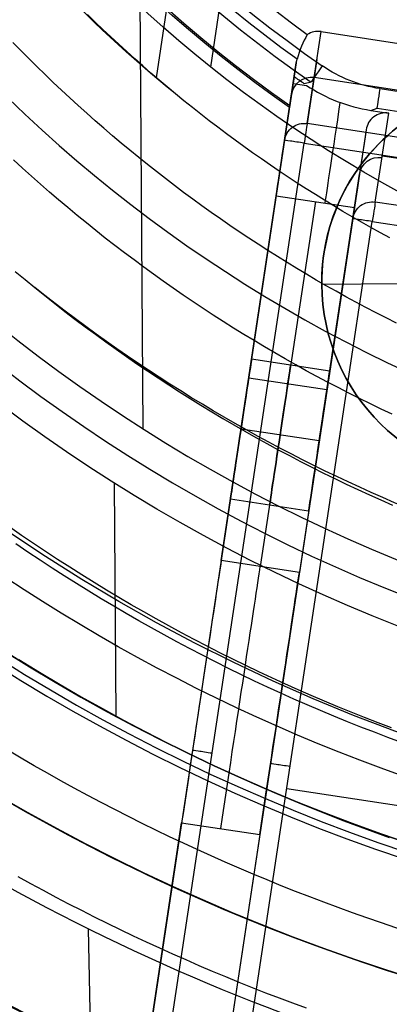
# Model space of a CAD drawing. Extents: x 1448 to 2588, y -916 to 723.
# Tile 15 of 37: x 1992 to 2002, y 29 to 54. Entities that reach past the tile are written whole.
import ezdxf

# ---------------------------------------------------------------- set-up
doc = ezdxf.new("R2010")
doc.units = 0
doc.layers.add('1', color=7, linetype='CONTINUOUS')

msp = doc.modelspace()

# ---------------------------------------------------------------- linework, layer by layer
at = {"layer": '1', "color": 250}
for p, q in [((1995.740246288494, 52.52051315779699, 18.73910668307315), (2004.222669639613, 108.6816119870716, 18.73910668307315)), ((1997.115029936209, 52.78857160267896, 140.7393508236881), (2005.456960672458, 108.0194858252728, 140.7393508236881)), ((1997.115029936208, 52.78857160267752, 143.9383254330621), (2005.456960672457, 108.0194858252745, 143.9383254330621)), ((1995.220125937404, 68.02915367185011, 19.27499998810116), (1995.396888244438, 43.64774895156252, 19.27499998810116)), ((2001.923669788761, 47.31129862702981, 17.40256035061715), (1999.923722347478, 47.29679924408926, 17.40256035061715)), ((2001.923669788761, 47.31129862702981, 12.92706644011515), (1999.923722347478, 47.29679924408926, 12.92706644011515)), ((1999.923722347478, 47.29679924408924, 11.27499998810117), (1999.923722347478, 47.29679924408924, 12.92706644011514)), ((1999.923722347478, 47.29679924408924, 17.40256035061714), (1999.923722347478, 47.29679924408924, 19.27499998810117)), ((1994.675047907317, 42.27418387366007, 39.8237931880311), (1994.717724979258, 36.38759537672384, 39.8237931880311)), ((1994.482397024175, 7.8833409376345, 25.37027209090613), (1994.021119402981, 31.00998795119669, 25.37027209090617))]:
    msp.add_line(p, q, dxfattribs=at)
at = {"layer": '1', "color": 8}
for p, q in [((1999.553769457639, 51.36076762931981, 639.5249687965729), (1999.904913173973, 53.68564769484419, 592.4999999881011)), ((1999.904913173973, 53.68564769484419, 592.4999999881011), (2007.815196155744, 52.49089954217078, 592.4999999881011)), ((1999.27975162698, 52.8945146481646, 599.9999999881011), (1998.984798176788, 50.94166353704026, 639.4999999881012)), ((1999.110222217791, 51.77208093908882, 599.9999999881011), (1999.27975162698, 52.8945146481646, 599.9999999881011)), ((1999.27975162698, 52.8945146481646, 599.9999999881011), (1999.302803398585, 52.98675628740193, 599.999999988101)), ((1999.79901268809, 52.984493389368, 606.6821334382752), (1999.553769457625, 51.36076762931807, 639.5249687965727)), ((1999.226886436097, 52.54450061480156, 591.9999999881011), (1999.110222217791, 51.77208093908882, 599.9999999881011)), ((1999.226886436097, 52.54450061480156, 591.9999999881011), (1999.201886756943, 52.37898076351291, 591.999999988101)), ((2026.426546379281, 48.49093264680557, 616.0124843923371), (1999.729341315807, 52.52320766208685, 616.0124843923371)), ((1999.201886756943, 52.37898076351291, 591.999999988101), (1999.537362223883, 52.32831143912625, 591.9999999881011)), ((1999.653171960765, 52.41194194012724, 590.4564221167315), (1999.481345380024, 52.36640581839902, 591.9999999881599)), ((1997.798271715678, 43.08581538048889, 615.7499999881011), (1999.162143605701, 52.11584616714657, 615.7499999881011)), ((2001.401046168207, 52.24442314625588, 589.9999999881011), (2024.747075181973, 48.71830086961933, 589.9999999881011)), ((2001.166165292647, 51.69651433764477, 592.0243508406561), (2001.326467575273, 51.75064729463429, 590.475031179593)), ((2001.166165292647, 51.69651433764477, 592.0243508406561), (2001.616881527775, 51.62843935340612, 592.0243508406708)), ((2001.277120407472, 49.37892207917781, 637.5249687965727), (2001.616881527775, 51.62843935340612, 592.0243508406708)), ((2001.326467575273, 51.75064729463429, 590.475031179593), (2024.672496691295, 48.22452500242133, 590.4750311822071)), ((2026.250974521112, 47.32849261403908, 639.5249687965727), (1999.553769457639, 51.36076762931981, 639.5249687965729)), ((2001.046902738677, 51.20266467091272, 592.1343069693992), (2000.708149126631, 48.95981798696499, 637.4999999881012)), ((1998.984798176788, 50.94166353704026, 639.4999999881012), (1994.326165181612, 20.09741806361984, 639.4999999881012)), ((1994.820557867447, 20.02274630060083, 639.9999999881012), (1999.479190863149, 50.86699177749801, 639.9999999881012)), ((1999.479190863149, 50.86699177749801, 639.9999999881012), (2026.670171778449, 46.76013816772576, 639.999999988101)), ((2024.194849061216, 47.10707839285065, 613.9999999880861), (2001.452785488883, 50.54197933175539, 613.9999999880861)), ((1999.817904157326, 43.06561374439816, 614.8171534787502), (2000.877525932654, 50.08124132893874, 614.8171534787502)), ((1997.380145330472, 40.31745116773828, 625.0232289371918), (1998.772978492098, 49.53923103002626, 594.132901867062)), ((1998.772978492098, 49.53923103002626, 594.132901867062), (2000.75054923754, 49.24054399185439, 594.132901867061)), ((1999.761763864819, 49.38988751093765, 594.1329018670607), (1998.368930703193, 40.16810764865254, 625.0232289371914)), ((2024.019183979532, 45.94402114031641, 637.5249687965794), (2001.277120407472, 49.37892207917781, 637.5249687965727)), ((2000.75054923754, 49.24054399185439, 594.132901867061), (1999.357716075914, 40.01876412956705, 625.0232289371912)), ((2000.708149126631, 48.95981798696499, 637.4999999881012), (1996.547056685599, 21.40972833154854, 637.4999999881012)), ((1997.04144937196, 21.33505657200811, 637.9999999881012), (2001.202541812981, 48.88514622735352, 637.9999999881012)), ((2001.202541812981, 48.88514622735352, 637.9999999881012), (2011.55021278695, 47.322263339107, 637.9999999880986)), ((1998.149819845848, 45.41337302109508, 626.9999999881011), (2000.12739059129, 45.11468598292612, 626.9999999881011)), ((2000.054132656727, 44.62965406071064, 609.5780654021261), (1998.076561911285, 44.92834109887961, 609.5780654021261)), ((1999.859467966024, 43.34080269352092, 625.2059976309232), (1997.881897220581, 43.63948973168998, 625.2059976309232)), ((1999.859467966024, 43.34080269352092, 628.7940023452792), (1997.881897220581, 43.63948973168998, 628.7940023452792)), ((1999.591545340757, 41.56691940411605, 626.9999999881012), (1997.613974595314, 41.86560644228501, 626.9999999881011)), ((1999.357716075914, 40.01876412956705, 625.0232289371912), (1997.380145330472, 40.31745116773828, 625.0232289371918)), ((1996.802958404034, 36.49596635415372, 639.4999999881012), (1996.802958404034, 36.49596635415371, 629.3995932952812)), ((1998.796979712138, 36.30619650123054, 637.4999999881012), (1998.796979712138, 36.30619650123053, 629.3496288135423)), ((1999.038033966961, 34.55420163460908, 637.9999999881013), (2007.343831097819, 33.29971607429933, 637.9999999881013)), ((1994.326165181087, 20.09741806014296, 629.9999999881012), (1996.379359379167, 33.69136845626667, 629.9999999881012)), ((1996.379359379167, 33.69136845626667, 629.9999999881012), (1998.356930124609, 33.39268141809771, 629.9999999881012)), ((1998.356930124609, 33.39268141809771, 629.9999999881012), (1996.5470566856, 21.40972833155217, 629.9999999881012))]:
    msp.add_line(p, q, dxfattribs=at)
at = {"layer": '1', "color": 250}
for points in [[(1996.438045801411, 51.94019071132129), (1996.22681957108, 52.11255961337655), (1996.016965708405, 52.28661970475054), (1995.808496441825, 52.46235767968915), (1995.601423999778, 52.63976023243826), (1995.395760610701, 52.8188140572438), (1995.191518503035, 52.99950584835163), (1994.988709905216, 53.18182230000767), (1994.787347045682, 53.36575010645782), (1994.587442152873, 53.55127596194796), (1994.389007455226, 53.73838656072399), (1994.192055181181, 53.92706859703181), (1993.996597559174, 54.11730876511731)], [(2001.810474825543, 46.32096725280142), (2001.553399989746, 46.44934462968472), (2001.297424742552, 46.57988535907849), (2001.042561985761, 46.71257540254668), (2000.78882462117, 46.84740072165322), (2000.536225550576, 46.98434727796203), (2000.284777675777, 47.12340103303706), (2000.034493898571, 47.26454794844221), (1999.785387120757, 47.40777398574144), (1999.537470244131, 47.55306510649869), (1999.290756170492, 47.70040727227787), (1999.045257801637, 47.84978644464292), (1998.800988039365, 48.00118858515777), (1998.557959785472, 48.15459965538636), (1998.316185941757, 48.31000561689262), (1998.075679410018, 48.46739243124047), (1997.836453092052, 48.62674605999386), (1997.598519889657, 48.78805246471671), (1997.361892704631, 48.95129760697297), (1997.126584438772, 49.11646744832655), (1996.892607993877, 49.28354795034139), (1996.659976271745, 49.45252507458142), (1996.428702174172, 49.62338478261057), (1996.198798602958, 49.79611303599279), (1995.970278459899, 49.97069579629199), (1995.743154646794, 50.14711902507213), (1995.51744006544, 50.32536868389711), (1995.293147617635, 50.50543073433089), (1995.070290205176, 50.68729113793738), (1994.848880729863, 50.87093585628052), (1994.628932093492, 51.05635085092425), (1994.410457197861, 51.24352208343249), (1994.193468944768, 51.43243551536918), (1993.977980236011, 51.62307710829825), (1993.764003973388, 51.81543282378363), (1993.551553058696, 52.00948862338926), (1993.340640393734, 52.20523046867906), (1993.131278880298, 52.40264432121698), (1992.923481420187, 52.60171614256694), (1992.717260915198, 52.80243189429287), (1992.51263026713, 53.00477753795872), (1992.309602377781, 53.20873903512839), (1992.108190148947, 53.41430234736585)], [(2001.646897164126, 48.4730774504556), (2001.407481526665, 48.60287661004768), (2001.169157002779, 48.73467299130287), (2000.931935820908, 48.86845328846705), (2000.695830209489, 49.00420419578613), (2000.460852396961, 49.14191240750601), (2000.227014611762, 49.28156461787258), (1999.99432908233, 49.42314752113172), (1999.762808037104, 49.56664781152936), (1999.532463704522, 49.71205218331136), (1999.303308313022, 49.85934733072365), (1999.075354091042, 50.00851994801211), (1998.848613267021, 50.15955672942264), (1998.623098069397, 50.31244436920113), (1998.398820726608, 50.46716956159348), (1998.175793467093, 50.62371900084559), (1997.954028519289, 50.78207938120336), (1997.733538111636, 50.94223739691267), (1997.514334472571, 51.10417974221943), (1997.296429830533, 51.26789311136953), (1997.079836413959, 51.43336419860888), (1996.864566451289, 51.60057969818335), (1996.65063217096, 51.76952630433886), (1996.438045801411, 51.94019071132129)], [(2001.706070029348, 44.01825670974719), (2001.430092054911, 44.14739793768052), (2001.155238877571, 44.27887750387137), (2000.881524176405, 44.41268052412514), (2000.608961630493, 44.54879211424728), (2000.337564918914, 44.6871973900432), (2000.067347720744, 44.82788146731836), (1999.798323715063, 44.97082946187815), (1999.530506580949, 45.11602648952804), (1999.263909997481, 45.26345766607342), (1998.998547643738, 45.41310810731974), (1998.734433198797, 45.56496292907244), (1998.471580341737, 45.71900724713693), (1998.210002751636, 45.87522617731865), (1997.949714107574, 46.03360483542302), (1997.690728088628, 46.19412833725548), (1997.433058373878, 46.35678179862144), (1997.176718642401, 46.52155033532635), (1996.921722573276, 46.68841906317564), (1996.668083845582, 46.85737309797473), (1996.415816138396, 47.02839755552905), (1996.164933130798, 47.20147755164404), (1995.915448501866, 47.37659820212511), (1995.667375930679, 47.5537446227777), (1995.420729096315, 47.73290192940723), (1995.175521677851, 47.91405523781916), (1994.931767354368, 48.09718966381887), (1994.689479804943, 48.28229032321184), (1994.448672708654, 48.46934233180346), (1994.209359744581, 48.65833080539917), (1993.971554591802, 48.84924085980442), (1993.735270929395, 49.04205761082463), (1993.500522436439, 49.23676617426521), (1993.267322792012, 49.4333516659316), (1993.035685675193, 49.63179920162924), (1992.805624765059, 49.83209389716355), (1992.577153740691, 50.03422086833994), (1992.350286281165, 50.23816523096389), (1992.125036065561, 50.44391210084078)], [(1992.169941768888, 47.62414243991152), (1992.41785340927, 47.41851590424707), (1992.667386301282, 47.21488726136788)], [(1992.667386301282, 47.21488726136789), (1992.918525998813, 47.01327223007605), (1993.171258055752, 46.81368652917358), (1993.425568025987, 46.61614587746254), (1993.681441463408, 46.42066599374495), (1993.938863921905, 46.2272625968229), (1994.197820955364, 46.03595140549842), (1994.458298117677, 45.84674813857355), (1994.720280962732, 45.65966851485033), (1994.983755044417, 45.47472825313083), (1995.248705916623, 45.29194307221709), (1995.515119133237, 45.11132869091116), (1995.782980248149, 44.93290082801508), (1996.052274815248, 44.7566752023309), (1996.322988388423, 44.58266753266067), (1996.595106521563, 44.41089353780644), (1996.868614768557, 44.24136893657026), (1997.143498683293, 44.07410944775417), (1997.419743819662, 43.90913079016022), (1997.697335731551, 43.74644868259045), (1997.976259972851, 43.58607884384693), (1998.256502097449, 43.42803699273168), (1998.538047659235, 43.27233884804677), (1998.820882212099, 43.11900012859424), (1999.104991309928, 42.96803655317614), (1999.390360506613, 42.81946384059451), (1999.676975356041, 42.67329770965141), (1999.964821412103, 42.52955387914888), (2000.253884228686, 42.38824806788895), (2000.54414935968, 42.2493959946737), (2000.835602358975, 42.11301337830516), (2001.128228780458, 41.97911593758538), (2001.42201417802, 41.84771939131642), (2001.716944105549, 41.71883945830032)], [(2001.688755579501, 36.08890479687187), (2001.34724603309, 36.21741264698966), (2001.006934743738, 36.3488779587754), (2000.667838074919, 36.48328292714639), (2000.329972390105, 36.62060974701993), (1999.993354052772, 36.76084061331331), (1999.657999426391, 36.90395772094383), (1999.323924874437, 37.04994326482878), (1998.991146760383, 37.19877943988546), (1998.659681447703, 37.35044844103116), (1998.32954529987, 37.5049324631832), (1998.000754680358, 37.66221370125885), (1997.67332595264, 37.82227435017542), (1997.34727548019, 37.98509660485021), (1997.022619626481, 38.15066266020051), (1996.699374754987, 38.31895471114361), (1996.377557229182, 38.48995495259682), (1996.057183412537, 38.66364557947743), (1995.738269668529, 38.84000878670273), (1995.420832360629, 39.01902676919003), (1995.104887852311, 39.20068172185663), (1994.790452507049, 39.38495583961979), (1994.477542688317, 39.57183131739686), (1994.166174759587, 39.76129035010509), (1993.856365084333, 39.95331513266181), (1993.54813002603, 40.14788785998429), (1993.24148594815, 40.34499072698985), (1992.936449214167, 40.54460592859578), (1992.633036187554, 40.74671565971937), (1992.331263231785, 40.95130211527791), (1992.031146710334, 41.15834749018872)], [(2001.943983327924, 35.72148251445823), (2001.599319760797, 35.84773751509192), (2001.255844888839, 35.9769849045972), (2000.913575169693, 36.10920677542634), (2000.572527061, 36.24438522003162), (2000.232717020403, 36.38250233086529), (1999.894161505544, 36.52354020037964), (1999.556876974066, 36.66748092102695), (1999.220879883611, 36.81430658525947), (1998.886186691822, 36.9639992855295), (1998.55281385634, 37.11654111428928), (1998.220777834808, 37.27191416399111), (1997.890095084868, 37.43010052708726), (1997.560782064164, 37.59108229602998), (1997.232855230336, 37.75484156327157), (1996.906331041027, 37.92136042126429), (1996.58122595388, 38.09062096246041), (1996.257556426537, 38.2626052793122), (1995.93533891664, 38.43729546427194), (1995.614589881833, 38.6146736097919), (1995.295325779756, 38.79472180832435), (1994.977563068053, 38.97742215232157), (1994.661318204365, 39.16275673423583), (1994.346607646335, 39.3507076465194), (1994.033447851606, 39.54125698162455), (1993.72185527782, 39.73438683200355), (1993.411846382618, 39.93007929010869), (1993.103437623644, 40.12831644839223), (1992.796645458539, 40.32908039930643), (1992.491486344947, 40.53235323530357), (1992.187976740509, 40.73811704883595)], [(1992.260047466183, 37.81654417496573), (1992.782542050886, 37.49624073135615), (1993.309092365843, 37.18265282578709), (1993.839609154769, 36.87583345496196), (1994.374003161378, 36.57583561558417), (1994.912185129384, 36.28271230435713), (1995.4540658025, 35.99651651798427), (1995.999555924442, 35.71730125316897), (1996.548566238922, 35.44511950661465), (1997.101007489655, 35.18002427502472), (1997.656790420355, 34.92206855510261), (1998.215825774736, 34.67130534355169), (1998.778024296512, 34.4277876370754), (1999.343296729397, 34.19156843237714), (1999.911553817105, 33.96270072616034), (2000.48270630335, 33.74123751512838), (2001.056664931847, 33.52723179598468), (2001.633340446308, 33.32073656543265)], [(1999.536440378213, 29.0012176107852), (1999.193988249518, 29.12686497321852), (1998.852490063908, 29.25500584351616), (1998.511959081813, 29.38562836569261), (1998.17240856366, 29.51872068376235), (1997.833851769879, 29.65427094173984), (1997.496301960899, 29.79226728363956), (1997.159772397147, 29.93269785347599), (1996.824276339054, 30.0755507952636), (1996.489827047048, 30.22081425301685), (1996.156437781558, 30.36847637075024), (1995.824121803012, 30.51852529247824), (1995.492892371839, 30.6709491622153), (1995.162762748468, 30.82573612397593), (1994.833746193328, 30.98287432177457), (1994.505855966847, 31.14235189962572), (1994.179105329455, 31.30415700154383), (1993.85350754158, 31.4682777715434), (1993.529075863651, 31.63470235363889), (1993.205823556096, 31.80341889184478), (1992.883763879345, 31.97441553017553), (1992.562910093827, 32.14768041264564), (1992.243275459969, 32.32320168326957)]]:
    msp.add_lwpolyline(points, dxfattribs=at)
at = {"layer": '1', "color": 250, "extrusion": (0, 0, -1)}
for centre, radius, start, end in [((-2017.229786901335, 77.99592073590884, -614.199999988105), 67.50197720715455, 278.5888844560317, 98.5888844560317), ((-2017.229786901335, 77.99592073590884, -614.199999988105), 66.50197720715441, 278.5888844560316, 98.58888445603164), ((-2017.229786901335, 77.99592073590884, -101.6391066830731), 65.99609374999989, 278.5888844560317, 98.5888844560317), ((-2017.229786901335, 77.99592073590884, -639.1999999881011), 67.5019772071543, 278.5888844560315, 98.58888445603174), ((-2017.229786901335, 77.99592073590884, -100.7391066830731), 65.9960937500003, 278.5888844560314, 98.58888445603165), ((-2017.229786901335, 77.99592073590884, -102.5391066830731), 65.9960937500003, 278.5888844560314, 98.58888445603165), ((-2017.229786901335, 77.99592073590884, -48.24235005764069), 62.50000000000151, 278.5888844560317, 98.58888445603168), ((-2017.229786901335, 77.99592073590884, -52.23910668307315), 62.5000000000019, 278.5888844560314, 98.58888445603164), ((-2017.229786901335, 77.99592073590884, -584.1999999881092), 62.50197720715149, 304.5442383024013, 72.63353060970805), ((-2017.229786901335, 77.99592073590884, -585.1999999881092), 62.50197720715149, 304.5442521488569, 72.63351676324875), ((-2017.229786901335, 77.99592073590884, -105.1371535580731), 55.03589292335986, 278.5888844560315, 98.58888445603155), ((-2017.229786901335, 77.99592073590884, -76.48910668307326), 50.5208118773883, 278.5888844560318, 98.58888445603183), ((-2017.229786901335, 77.99592073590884, -100.7391066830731), 50.5208118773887, 278.5888844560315, 98.58888445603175), ((-2017.229786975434, 77.99592057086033, -3.082833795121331), 45.73505670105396, 278.5888845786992, 98.58888433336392), ((-2017.229786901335, 77.99592073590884, -4.082833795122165), 44.73505660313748, 278.5888844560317, 98.5888844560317), ((-2016.948695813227, 77.58054408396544, -23.62993843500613), 78.01440697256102, 269.584619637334, 29.58461963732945), ((-2016.948695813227, 77.58054408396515, -23.62993843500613), 77.82911745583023, 269.5846196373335, 29.5846196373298), ((-2016.948695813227, 77.58054408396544, -16.06979318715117), 77.8291174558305, 269.584619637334, 29.58461963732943), ((-2017.229786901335, 77.99592073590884, -140.7393508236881), 32.2492464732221, 278.5888844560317, 98.58888445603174), ((-2017.229786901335, 77.99592073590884, -143.9383254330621), 32.2492464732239, 278.5888844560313, 98.58888445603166), ((-2017.229786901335, 77.99592073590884, -142.3388381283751), 32.24924647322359, 278.5888844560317, 98.58888445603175), ((-2016.948695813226, 77.58054408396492, -11.27499998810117), 46.82011521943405, 269.5846196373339, 29.58461963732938), ((-2016.948695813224, 77.58054408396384, -39.82379318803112), 41.74511303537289, 269.5846196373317, 29.5846196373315), ((-2016.948695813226, 77.58054408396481, -11.27499998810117), 23.7352018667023, 269.5846196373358, 29.58461963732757), ((-2016.948695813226, 77.58054408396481, -19.27499998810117), 23.7352018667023, 269.5846196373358, 29.58461963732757), ((-2017.229786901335, 77.99592073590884, -18.73910668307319), 33.3346301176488, 308.5888844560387, 338.5888844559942), ((-2004.923590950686, 47.33304770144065, -12.92706644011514), 4.999999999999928, 359.5846196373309, 179.5846196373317), ((-2004.923590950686, 47.33304770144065, -19.27499998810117), 4.999999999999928, 359.5846196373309, 179.5846196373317), ((-2004.923590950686, 47.33304770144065, -12.10103321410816), 4.999999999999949, 359.5846196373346, 179.5846196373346), ((-2004.923590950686, 47.33304770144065, -18.33878016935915), 4.999999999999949, 359.5846196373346, 179.5846196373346), ((-2004.923590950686, 47.33304770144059, -12.92706644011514), 4.999999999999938, 179.5846196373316, 359.5846196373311), ((-2004.923590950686, 47.33304770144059, -19.27499998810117), 4.999999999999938, 179.5846196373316, 359.5846196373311), ((-2004.923590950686, 47.33304770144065, -12.10103321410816), 4.99999999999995, 179.5846196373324, 359.584619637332), ((-2004.923590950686, 47.33304770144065, -18.33878016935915), 4.99999999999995, 179.5846196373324, 359.584619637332), ((-2017.229786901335, 77.99592073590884, -43.73910668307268), 39.37998914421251, 278.5888844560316, 308.5888844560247)]:
    msp.add_arc(centre, radius, start, end, dxfattribs=at)
at = {"layer": '1', "color": 250}
for centre, radius, start, end in [((2017.229786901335, 77.99592073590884, 639.1999999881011), 66.5019772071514, 81.41111554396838, 261.4111155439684), ((2017.229786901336, 77.99592073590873, 102.5391066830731), 55.03589292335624, 81.4111155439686, 261.4111155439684), ((2017.229786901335, 77.99592073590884, 52.23910668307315), 50.5208118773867, 81.41111554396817, 261.4111155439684), ((2016.948695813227, 77.58054408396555, 16.06979318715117), 78.01440697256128, 150.4153803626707, 270.4153803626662), ((2016.948695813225, 77.58054408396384, 19.84986581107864), 78.01440697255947, 150.4153803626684, 270.4153803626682), ((2017.229786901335, 77.99592073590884, 31.12342539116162), 36.2296336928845, 81.41111554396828, 261.4111155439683), ((2017.229786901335, 77.99592073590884, 604.0863332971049), 25.5083681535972, 81.41111554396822, 261.4111155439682), ((2016.948695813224, 77.58054408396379, 2.116266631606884), 47.22988433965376, 150.4153803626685, 270.4153803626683), ((2016.948695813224, 77.58054408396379, 39.8245038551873), 47.05050591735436, 150.4153803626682, 270.4153803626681), ((2016.948695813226, 77.58054408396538, 2.118338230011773), 46.82011521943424, 150.4153803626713, 270.4153803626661), ((2016.948695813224, 77.58054408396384, 6.696669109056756), 46.82011521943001, 150.4153803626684, 270.4153803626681), ((2016.948695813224, 77.58054408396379, 29.54939658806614), 40.97177910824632, 150.4153803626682, 270.415380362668), ((2016.948695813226, 77.58054408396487, 19.27499998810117), 40.19844518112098, 150.4153803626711, 270.4153803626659), ((2016.948695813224, 77.58054408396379, 15.27499998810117), 23.73520186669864, 150.4153803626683, 270.415380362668), ((2004.923590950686, 47.33304770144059, 11.27499998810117), 4.999999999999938, 0.4153803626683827, 180.415380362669), ((2004.923590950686, 47.33304770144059, 17.40256035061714), 4.999999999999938, 0.4153803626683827, 180.415380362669), ((2004.923590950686, 47.33304770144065, 11.27499998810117), 4.999999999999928, 180.4153803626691, 0.4153803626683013), ((2004.923590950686, 47.33304770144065, 17.40256035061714), 4.999999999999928, 180.4153803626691, 0.4153803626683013), ((2017.552194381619, 78.49772975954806, 25.37027209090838), 52.99808592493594, 235.2494292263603, 263.6043769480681)]:
    msp.add_arc(centre, radius, start, end, dxfattribs=at)
at = {"layer": '1', "color": 8}
for centre, radius, start, end in [((2017.229786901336, 77.99592073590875, 599.4782110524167), 31.82923601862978, 107.5052471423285, 235.316983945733), ((2017.229786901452, 77.99592073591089, 590.4564221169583), 31.03993176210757, 107.3119365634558, 235.5102934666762), ((2017.229786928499, 77.99592069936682, 589.9999999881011), 30.54183445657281, 107.3119365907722, 235.5102935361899), ((2017.229786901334, 77.99592073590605, 592.4999999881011), 25.77838803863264, 93.73027053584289, 249.0919605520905), ((2017.229786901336, 77.99592073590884, 599.9999999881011), 24.93683111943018, 171.4111155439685, 316.9790492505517), ((2017.229786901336, 77.99592073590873, 599.9999999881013), 24.93683111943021, 171.4111155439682, 316.9790492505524), ((2017.229786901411, 77.99592073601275, 592.4999999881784), 30.11451983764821, 174.7425361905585, 234.0703485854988), ((1999.830334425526, 53.19160952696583, 592.4999999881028), 0.4996355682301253, 81.4155905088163, 122.9139482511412)]:
    msp.add_arc(centre, radius, start, end, dxfattribs=at)
at = {"layer": '1', "color": 8, "extrusion": (0, 0, -1)}
for centre, radius, start, end in [((-2017.229786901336, 77.99592073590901, -599.9999999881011), 25.64747505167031, 284.1827004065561, 92.99506850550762), ((-2017.229786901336, 77.99592073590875, -596.2499999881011), 25.71293154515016, 287.5383543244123, 89.63941458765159), ((-2017.229786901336, 77.99592073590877, -599.911383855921), 24.83748119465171, 223.0209507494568, 8.588884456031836), ((-2017.229786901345, 77.99592073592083, -599.999999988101), 31.87488663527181, 304.6428336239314, 5.441640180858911), ((-2017.229786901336, 77.99592073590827, -599.999999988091), 30.77068481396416, 305.6335813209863, 5.328581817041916), ((-2001.924736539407, 55.71987324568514, -589.9999999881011), 3.514684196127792, 278.5690195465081, 304.4757484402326)]:
    msp.add_arc(centre, radius, start, end, dxfattribs=at)
at = {"layer": '1', "color": 250, "extrusion": (0.09356905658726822, -0.1645809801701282, 0.9819154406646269)}
msp.add_arc((1808.917580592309, -887.0460313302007, 187.315902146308), 86.02759077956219, 172.6384854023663, 223.3615061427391, dxfattribs=at)
at = {"layer": '1', "color": 250, "extrusion": (-0.09356905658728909, 0.1645809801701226, -0.9819154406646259)}
msp.add_arc((-1808.917570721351, -887.0460300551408, -191.8159022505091), 86.02758082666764, 316.6384870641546, 7.361514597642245, dxfattribs=at)
at = {"layer": '1', "color": 250, "extrusion": (-0.09356905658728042, 0.1645809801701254, -0.9819154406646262)}
msp.add_arc((-1808.917570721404, -887.0460300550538, -196.3159021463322), 86.0275808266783, 316.638485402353, 7.361514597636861, dxfattribs=at)
at = {"layer": '1', "color": 8, "extrusion": (0.5797123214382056, 0.8101390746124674, 0.08722559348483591)}
msp.add_arc((-1859.887362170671, 483.2510689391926, 1254.282467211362), 264.9720912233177, 0.3658079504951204, 1.994162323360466, dxfattribs=at)
at = {"layer": '1', "color": 8, "extrusion": (-0.8242278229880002, 0.5662583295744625, 3.659156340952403e-08)}
msp.add_arc((-1176.017751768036, 590.5000687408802, -1618.491060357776), 0.5000095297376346, 270.001007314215, 354.9989993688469, dxfattribs=at)
at = {"layer": '1', "color": 8, "extrusion": (-0.007457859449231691, -0.04937758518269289, 0.9987523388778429)}
msp.add_arc((1969.459121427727, 380.4055859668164, 597.7492088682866), 0.4999999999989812, 90.00000000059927, 180.0000000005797, dxfattribs=at)
at = {"layer": '1', "color": 8, "extrusion": (2.183211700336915e-08, 3.086398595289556e-08, -0.9999999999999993)}
msp.add_arc((-2017.229799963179, 77.99593920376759, -591.9999547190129), 31.17497756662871, 304.7026050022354, 305.273436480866, dxfattribs=at)
at = {"layer": '1', "color": 8, "extrusion": (0.9887853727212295, -0.1493435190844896, 1.515824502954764e-13)}
msp.add_arc((350.3594151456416, 594.9999999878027, 1968.959121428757), 3.000000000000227, 196.8000544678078, 269.9999999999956, dxfattribs=at)
at = {"layer": '1', "color": 8, "extrusion": (-0.007881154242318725, 0.01821661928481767, 0.9998030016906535)}
msp.add_arc((-1859.303118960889, 755.3548022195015, 577.0779595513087), 4.011957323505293, 32.82157459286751, 57.97551233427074, dxfattribs=at)
at = {"layer": '1', "color": 8, "extrusion": (0.9887853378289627, -0.1493437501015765, -2.487884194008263e-07)}
msp.add_arc((350.5552572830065, 590.5004903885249, 1971.153484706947), 0.5000000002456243, 182.8624052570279, 269.9999999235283, dxfattribs=at)
at = {"layer": '1', "color": 8, "extrusion": (0.9887853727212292, -0.1493435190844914, 0)}
msp.add_arc((350.3594151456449, 594.9999999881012, 1970.209121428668), 3.000000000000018, 196.8000544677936, 264.1839436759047, dxfattribs=at)
at = {"layer": '1', "color": 8, "extrusion": (-0.006104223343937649, 0.2576942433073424, 0.9662072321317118)}
msp.add_arc((-2002.197684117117, 149.0312270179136, 573.1042444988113), 0.5044995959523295, 260.8196107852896, 351.8563774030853, dxfattribs=at)
at = {"layer": '1', "color": 8, "extrusion": (0.007457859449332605, 0.04937758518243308, -0.998752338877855)}
msp.add_arc((-1969.459121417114, 380.4055859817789, -621.2785967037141), 0.499999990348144, 359.9999988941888, 90.00000110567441, dxfattribs=at)
at = {"layer": '1', "color": 8, "extrusion": (0.9887853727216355, -0.1493435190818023, 2.562873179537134e-12)}
msp.add_arc((348.9057961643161, 639.5000000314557, 1969.459121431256), 0.4999999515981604, 2.862399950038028, 90.0000052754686, dxfattribs=at)
at = {"layer": '1', "color": 8, "extrusion": (-0.9887853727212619, 0.1493435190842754, -6.499661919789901e-14)}
msp.add_arc((-350.3594151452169, 594.9999999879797, -1970.959121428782), 3.000000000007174, 287.2091732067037, 343.1999455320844, dxfattribs=at)
at = {"layer": '1', "color": 8, "extrusion": (-0.1493435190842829, -0.9887853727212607, -2.447881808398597e-13)}
msp.add_arc((1969.459121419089, 639.4999999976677, -348.9057961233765), 0.4999999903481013, 89.99999889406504, 180.0000011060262, dxfattribs=at)
at = {"layer": '1', "color": 8, "extrusion": (0.007457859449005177, 0.04937758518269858, -0.9987523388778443)}
msp.add_arc((-1971.459121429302, 378.6055859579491, -596.5998379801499), 0.5000000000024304, 1.433030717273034e-10, 90.00000000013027, dxfattribs=at)
at = {"layer": '1', "color": 8, "extrusion": (0.007457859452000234, 0.04937758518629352, -0.9987523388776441)}
msp.add_arc((-1971.459121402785, 378.6055860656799, -619.3660982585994), 0.49999999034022, 359.9999988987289, 90.00000110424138, dxfattribs=at)
at = {"layer": '1', "color": 8, "extrusion": (0.9887853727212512, -0.1493435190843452, 1.951746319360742e-14)}
msp.add_arc((347.2035475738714, 637.5000000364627, 1971.459121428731), 0.499999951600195, 2.862399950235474, 90.00000527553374, dxfattribs=at)
at = {"layer": '1', "color": 8, "extrusion": (-0.1493435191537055, -0.9887853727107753, -7.000854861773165e-11)}
msp.add_arc((1971.459121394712, 637.4999999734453, -347.203547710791), 0.4999999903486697, 89.99999889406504, 180.000001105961, dxfattribs=at)
at = {"layer": '1', "color": 8, "extrusion": (0.9887853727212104, -0.1493435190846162, 1.25607396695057e-15)}
msp.add_arc((341.5208023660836, 626.9999999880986, 1968.959121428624), 1.794002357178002, 180, 0, dxfattribs=at)
at = {"layer": '1', "color": 8, "extrusion": (0.9887853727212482, -0.1493435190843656, 1.256073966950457e-15)}
msp.add_arc((341.5208023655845, 626.9999999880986, 1968.959121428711), 1.794002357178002, 0, 180, dxfattribs=at)
at = {"layer": '1', "color": 8, "extrusion": (-0.9887853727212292, 0.1493435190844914, 0)}
for centre, radius, start, end in [((-341.5208023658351, 626.9999999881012, -1969.959121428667), 1.794002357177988, 180, 0), ((-341.5208023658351, 626.9999999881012, -1969.959121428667), 1.794002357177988, 0, 180), ((-331.4598512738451, 622.9999999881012, -1969.959121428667), 7, 90, 163.1999455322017)]:
    msp.add_arc(centre, radius, start, end, dxfattribs=at)
at = {"layer": '1', "color": 8, "extrusion": (-0.9887853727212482, 0.1493435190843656, -1.256073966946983e-15)}
msp.add_arc((-341.5208023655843, 626.9999999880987, -1970.959121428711), 1.794002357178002, 180.0000000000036, 0, dxfattribs=at)
at = {"layer": '1', "color": 8, "extrusion": (-0.9887853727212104, 0.1493435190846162, -1.25607396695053e-15)}
msp.add_arc((-341.5208023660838, 626.9999999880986, -1970.959121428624), 1.794002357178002, 3.630862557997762e-12, 180, dxfattribs=at)
at = {"layer": '1', "color": 8, "extrusion": (0.9887853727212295, -0.1493435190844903, -6.496390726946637e-14)}
msp.add_arc((331.4598512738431, 622.9999999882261, 1968.959121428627), 7.00000000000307, 16.80005446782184, 90.00000000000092, dxfattribs=at)
at = {"layer": '1', "color": 8, "extrusion": (-0.98878537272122, 0.1493435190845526, 1.806887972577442e-14)}
msp.add_arc((-331.4598512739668, 622.9999999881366, -1970.959121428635), 7.00000000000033, 90.00000000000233, 163.1999455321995, dxfattribs=at)
at = {"layer": '1', "color": 250, "extrusion": (-0.0006505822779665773, -0.0009989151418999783, -0.9999992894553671)}
msp.add_arc((-2017.532809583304, 78.46745882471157, -41.10956291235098), 50.02034799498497, 276.4021201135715, 304.7500435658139, dxfattribs=at)
at = {"layer": '1', "color": 8, "extrusion": (-0.1493435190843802, -0.988785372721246, 0)}
msp.add_arc((1969.459121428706, 639.4999999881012, -333.3087584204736), 0.5, 89.99999999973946, 179.9999999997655, dxfattribs=at)
at = {"layer": '1', "color": 8, "extrusion": (-0.1493435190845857, -0.988785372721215, 0)}
msp.add_arc((1971.459121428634, 637.4999999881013, -333.2722685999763), 0.5, 90.00000000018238, 180.0000000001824, dxfattribs=at)

doc.saveas('drawing.dxf')
